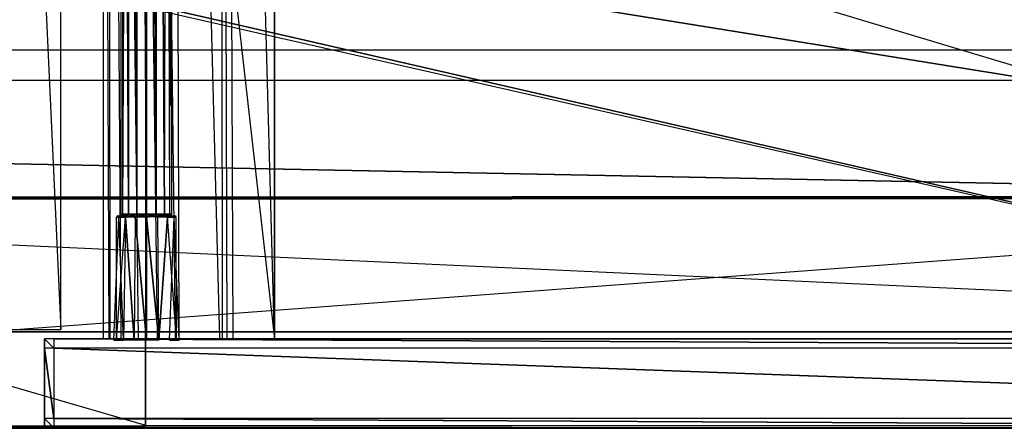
# Model space of a CAD drawing. Extents: x 0 to 1.4, y -0.5 to 0.
# Tile 23 of 32: x 0.98 to 1.19, y -0.5 to -0.41. Entities that reach past the tile are written whole.
import ezdxf

# ---------------------------------------------------------------- set-up
doc = ezdxf.new("R2010")
doc.units = 0
for name, color, linetype in [('L11_DRAWERBOX_LEGATO_REL_6_X_36', 7, 'CONTINUOUS'), ('L13_DRAWERBOX_LEGATO_REL_4_X_13', 7, 'CONTINUOUS'), ('L14_DRAWERBOX_LEGATO_REL_3_X_30', 7, 'CONTINUOUS'), ('L27_PLATTE_LEGATO_0_N_B21800___', 7, 'CONTINUOUS'), ('L30_KORPUS_LEGATO_MS_X_190__Y_4', 7, 'CONTINUOUS'), ('L31_KORPUS_LEGATO_BO_X_13620__Y', 7, 'CONTINUOUS'), ('L33_KORPUS_LEGATO_3_N_B21800___', 7, 'CONTINUOUS'), ('L36_KORPUS_LEGATO_0_N_B21800___', 7, 'CONTINUOUS'), ('L9_FRONT_LEGATO_S2S2_X_3400__Y_', 7, 'CONTINUOUS')]:
    doc.layers.add(name, color=color, linetype=linetype)

msp = doc.modelspace()

# ---------------------------------------------------------------- linework, layer by layer
at = {"layer": 'L11_DRAWERBOX_LEGATO_REL_6_X_36', "color": 8}
for points, invisible_edges in [([(1.034985, -0.480942, 0.032), (0.9985, -0.156942, 0.032), (0.9985, -0.480942, 0.032), (1.034985, -0.480942, 0.032)], 13), ([(0.9985, -0.156942, 0.032), (1.034985, -0.480942, 0.032), (1.034985, -0.156942, 0.032), (0.9985, -0.156942, 0.032)], 14), ([(0.9985, -0.156942, 0.032), (0.999786, -0.480942, 0.10758), (0.9985, -0.480942, 0.032), (0.9985, -0.156942, 0.032)], 13), ([(0.999786, -0.480942, 0.10758), (0.9985, -0.156942, 0.032), (0.999786, -0.156942, 0.10758), (0.999786, -0.480942, 0.10758)], 14), ([(0.999786, -0.156942, 0.10758), (1.000033, -0.480942, 0.110955), (0.999786, -0.480942, 0.10758), (0.999786, -0.156942, 0.10758)], 13), ([(1.000033, -0.480942, 0.110955), (0.999786, -0.156942, 0.10758), (1.000033, -0.156942, 0.110955), (1.000033, -0.480942, 0.110955)], 14), ([(1.000033, -0.156942, 0.110955), (1.00238, -0.480942, 0.114232), (1.000033, -0.480942, 0.110955), (1.000033, -0.156942, 0.110955)], 13), ([(1.00238, -0.480942, 0.114232), (1.000033, -0.156942, 0.110955), (1.00238, -0.156942, 0.114232), (1.00238, -0.480942, 0.114232)], 14), ([(1.00238, -0.156942, 0.114232), (1.006026, -0.480942, 0.115948), (1.00238, -0.480942, 0.114232), (1.00238, -0.156942, 0.114232)], 13), ([(1.006026, -0.480942, 0.115948), (1.00238, -0.156942, 0.114232), (1.006026, -0.156942, 0.115948), (1.006026, -0.480942, 0.115948)], 14), ([(1.006026, -0.156942, 0.115948), (1.010089, -0.480942, 0.115998), (1.006026, -0.480942, 0.115948), (1.006026, -0.156942, 0.115948)], 13), ([(1.010089, -0.480942, 0.115998), (1.006026, -0.156942, 0.115948), (1.010089, -0.156942, 0.115998), (1.010089, -0.480942, 0.115998)], 14), ([(1.010089, -0.156942, 0.115998), (1.013928, -0.480942, 0.114666), (1.010089, -0.480942, 0.115998), (1.010089, -0.156942, 0.115998)], 13), ([(1.013928, -0.480942, 0.114666), (1.010089, -0.156942, 0.115998), (1.013928, -0.156942, 0.114666), (1.013928, -0.480942, 0.114666)], 14), ([(1.013928, -0.156942, 0.114666), (1.01468, -0.480942, 0.113598), (1.013928, -0.480942, 0.114666), (1.013928, -0.156942, 0.114666)], 13), ([(1.01468, -0.480942, 0.113598), (1.013928, -0.156942, 0.114666), (1.01468, -0.156942, 0.113598), (1.01468, -0.480942, 0.113598)], 14), ([(1.01468, -0.156942, 0.113598), (1.023389, -0.480942, 0.060646), (1.01468, -0.480942, 0.113598), (1.01468, -0.156942, 0.113598)], 13), ([(1.023389, -0.480942, 0.060646), (1.01468, -0.156942, 0.113598), (1.023389, -0.156942, 0.060646), (1.023389, -0.480942, 0.060646)], 14), ([(1.023389, -0.156942, 0.060646), (1.02397, -0.480942, 0.058607), (1.023389, -0.480942, 0.060646), (1.023389, -0.156942, 0.060646)], 13), ([(1.02397, -0.480942, 0.058607), (1.023389, -0.156942, 0.060646), (1.02397, -0.156942, 0.058607), (1.02397, -0.480942, 0.058607)], 14), ([(1.02397, -0.156942, 0.058607), (1.024933, -0.480942, 0.056719), (1.02397, -0.480942, 0.058607), (1.02397, -0.156942, 0.058607)], 13), ([(1.024933, -0.480942, 0.056719), (1.02397, -0.156942, 0.058607), (1.024933, -0.156942, 0.056719), (1.024933, -0.480942, 0.056719)], 14), ([(1.024933, -0.156942, 0.056719), (1.026241, -0.480942, 0.055052), (1.024933, -0.480942, 0.056719), (1.024933, -0.156942, 0.056719)], 13), ([(1.026241, -0.480942, 0.055052), (1.024933, -0.156942, 0.056719), (1.026241, -0.156942, 0.055052), (1.026241, -0.480942, 0.055052)], 14), ([(1.026241, -0.156942, 0.055052), (1.034985, -0.480942, 0.048743), (1.026241, -0.480942, 0.055052), (1.026241, -0.156942, 0.055052)], 13), ([(1.034985, -0.480942, 0.048743), (1.026241, -0.156942, 0.055052), (1.034985, -0.156942, 0.048743), (1.034985, -0.480942, 0.048743)], 14), ([(1.034985, -0.156942, 0.048743), (1.034985, -0.480942, 0.032), (1.034985, -0.480942, 0.048743), (1.034985, -0.156942, 0.048743)], 13), ([(1.034985, -0.480942, 0.032), (1.034985, -0.156942, 0.048743), (1.034985, -0.156942, 0.032), (1.034985, -0.480942, 0.032)], 14), ([(0.999786, -0.480942, 0.10758), (1.034985, -0.480942, 0.032), (0.9985, -0.480942, 0.032), (0.999786, -0.480942, 0.10758)], 13), ([(1.034985, -0.480942, 0.032), (0.999786, -0.480942, 0.10758), (1.02397, -0.480942, 0.058607), (1.034985, -0.480942, 0.032)], 10), ([(1.02397, -0.480942, 0.058607), (0.999786, -0.480942, 0.10758), (1.023389, -0.480942, 0.060646), (1.02397, -0.480942, 0.058607)], 10), ([(1.023389, -0.480942, 0.060646), (0.999786, -0.480942, 0.10758), (1.01468, -0.480942, 0.113598), (1.023389, -0.480942, 0.060646)], 13), ([(1.01468, -0.480942, 0.113598), (0.999786, -0.480942, 0.10758), (1.000033, -0.480942, 0.110955), (1.01468, -0.480942, 0.113598)], 14), ([(1.01468, -0.480942, 0.113598), (1.000033, -0.480942, 0.110955), (1.00238, -0.480942, 0.114232), (1.01468, -0.480942, 0.113598)], 15), ([(1.01468, -0.480942, 0.113598), (1.00238, -0.480942, 0.114232), (1.013928, -0.480942, 0.114666), (1.01468, -0.480942, 0.113598)], 15), ([(1.013928, -0.480942, 0.114666), (1.00238, -0.480942, 0.114232), (1.006026, -0.480942, 0.115948), (1.013928, -0.480942, 0.114666)], 15), ([(1.013928, -0.480942, 0.114666), (1.006026, -0.480942, 0.115948), (1.010089, -0.480942, 0.115998), (1.013928, -0.480942, 0.114666)], 9), ([(1.034985, -0.480942, 0.032), (1.02397, -0.480942, 0.058607), (1.024933, -0.480942, 0.056719), (1.034985, -0.480942, 0.032)], 13), ([(1.034985, -0.480942, 0.032), (1.024933, -0.480942, 0.056719), (1.026241, -0.480942, 0.055052), (1.034985, -0.480942, 0.032)], 10), ([(1.034985, -0.480942, 0.032), (1.026241, -0.480942, 0.055052), (1.034985, -0.480942, 0.048743), (1.034985, -0.480942, 0.032)], 13)]:
    msp.add_3dface(points, dxfattribs=dict(at, invisible_edges=invisible_edges))
at = {"layer": 'L13_DRAWERBOX_LEGATO_REL_4_X_13', "color": 8}
for points, invisible_edges in [([(1.002331, -0.144467, 0.1666), (1.002743, -0.454429, 0.168674), (1.002331, -0.454429, 0.1666), (1.002331, -0.144467, 0.1666)], 13), ([(1.002743, -0.454429, 0.168674), (1.002331, -0.144467, 0.1666), (1.002743, -0.144467, 0.168674), (1.002743, -0.454429, 0.168674)], 14), ([(1.002743, -0.144467, 0.164526), (1.002331, -0.454429, 0.1666), (1.002743, -0.454429, 0.164526), (1.002743, -0.144467, 0.164526)], 13), ([(1.002331, -0.454429, 0.1666), (1.002743, -0.144467, 0.164526), (1.002331, -0.144467, 0.1666), (1.002331, -0.454429, 0.1666)], 14), ([(1.002743, -0.144467, 0.168674), (1.003918, -0.454429, 0.170432), (1.002743, -0.454429, 0.168674), (1.002743, -0.144467, 0.168674)], 13), ([(1.003918, -0.454429, 0.170432), (1.002743, -0.144467, 0.168674), (1.003918, -0.144467, 0.170432), (1.003918, -0.454429, 0.170432)], 14), ([(1.003918, -0.144467, 0.162768), (1.002743, -0.454429, 0.164526), (1.003918, -0.454429, 0.162768), (1.003918, -0.144467, 0.162768)], 13), ([(1.002743, -0.454429, 0.164526), (1.003918, -0.144467, 0.162768), (1.002743, -0.144467, 0.164526), (1.002743, -0.454429, 0.164526)], 14), ([(1.003918, -0.144467, 0.170432), (1.005676, -0.454429, 0.171607), (1.003918, -0.454429, 0.170432), (1.003918, -0.144467, 0.170432)], 13), ([(1.005676, -0.454429, 0.171607), (1.003918, -0.144467, 0.170432), (1.005676, -0.144467, 0.171607), (1.005676, -0.454429, 0.171607)], 14), ([(1.005676, -0.454429, 0.161593), (1.003918, -0.144467, 0.162768), (1.003918, -0.454429, 0.162768), (1.005676, -0.454429, 0.161593)], 13), ([(1.003918, -0.144467, 0.162768), (1.005676, -0.454429, 0.161593), (1.005676, -0.144467, 0.161593), (1.003918, -0.144467, 0.162768)], 14), ([(1.005676, -0.144467, 0.171607), (1.00775, -0.454429, 0.172019), (1.005676, -0.454429, 0.171607), (1.005676, -0.144467, 0.171607)], 13), ([(1.00775, -0.454429, 0.172019), (1.005676, -0.144467, 0.171607), (1.00775, -0.144467, 0.172019), (1.00775, -0.454429, 0.172019)], 14), ([(1.00775, -0.454429, 0.161181), (1.005676, -0.144467, 0.161593), (1.005676, -0.454429, 0.161593), (1.00775, -0.454429, 0.161181)], 13), ([(1.005676, -0.144467, 0.161593), (1.00775, -0.454429, 0.161181), (1.00775, -0.144467, 0.161181), (1.005676, -0.144467, 0.161593)], 14), ([(1.009824, -0.454429, 0.161593), (1.00775, -0.144467, 0.161181), (1.00775, -0.454429, 0.161181), (1.009824, -0.454429, 0.161593)], 13), ([(1.00775, -0.144467, 0.161181), (1.009824, -0.454429, 0.161593), (1.009824, -0.144467, 0.161593), (1.00775, -0.144467, 0.161181)], 14), ([(1.00775, -0.144467, 0.172019), (1.009824, -0.454429, 0.171607), (1.00775, -0.454429, 0.172019), (1.00775, -0.144467, 0.172019)], 13), ([(1.009824, -0.454429, 0.171607), (1.00775, -0.144467, 0.172019), (1.009824, -0.144467, 0.171607), (1.009824, -0.454429, 0.171607)], 14), ([(1.011582, -0.454429, 0.162768), (1.009824, -0.144467, 0.161593), (1.009824, -0.454429, 0.161593), (1.011582, -0.454429, 0.162768)], 13), ([(1.009824, -0.144467, 0.161593), (1.011582, -0.454429, 0.162768), (1.011582, -0.144467, 0.162768), (1.009824, -0.144467, 0.161593)], 14), ([(1.009824, -0.144467, 0.171607), (1.011582, -0.454429, 0.170432), (1.009824, -0.454429, 0.171607), (1.009824, -0.144467, 0.171607)], 13), ([(1.011582, -0.454429, 0.170432), (1.009824, -0.144467, 0.171607), (1.011582, -0.144467, 0.170432), (1.011582, -0.454429, 0.170432)], 14), ([(1.012757, -0.144467, 0.164526), (1.011582, -0.454429, 0.162768), (1.012757, -0.454429, 0.164526), (1.012757, -0.144467, 0.164526)], 13), ([(1.011582, -0.454429, 0.162768), (1.012757, -0.144467, 0.164526), (1.011582, -0.144467, 0.162768), (1.011582, -0.454429, 0.162768)], 14), ([(1.011582, -0.144467, 0.170432), (1.012757, -0.454429, 0.168674), (1.011582, -0.454429, 0.170432), (1.011582, -0.144467, 0.170432)], 13), ([(1.012757, -0.454429, 0.168674), (1.011582, -0.144467, 0.170432), (1.012757, -0.144467, 0.168674), (1.012757, -0.454429, 0.168674)], 14), ([(1.01317, -0.144467, 0.1666), (1.012757, -0.454429, 0.164526), (1.01317, -0.454429, 0.1666), (1.01317, -0.144467, 0.1666)], 13), ([(1.012757, -0.454429, 0.164526), (1.01317, -0.144467, 0.1666), (1.012757, -0.144467, 0.164526), (1.012757, -0.454429, 0.164526)], 14), ([(1.012757, -0.144467, 0.168674), (1.01317, -0.454429, 0.1666), (1.012757, -0.454429, 0.168674), (1.012757, -0.144467, 0.168674)], 13), ([(1.01317, -0.454429, 0.1666), (1.012757, -0.144467, 0.168674), (1.01317, -0.144467, 0.1666), (1.01317, -0.454429, 0.1666)], 14), ([(1.001887, -0.454742, 0.164171), (1.001397, -0.455047, 0.1666), (1.00188, -0.455047, 0.164169), (1.001887, -0.454742, 0.164171)], 13), ([(1.001397, -0.455047, 0.1666), (1.001887, -0.454742, 0.164171), (1.001404, -0.454742, 0.1666), (1.001397, -0.455047, 0.1666)], 14), ([(1.001404, -0.454742, 0.1666), (1.00188, -0.455047, 0.169031), (1.001397, -0.455047, 0.1666), (1.001404, -0.454742, 0.1666)], 13), ([(1.002743, -0.454742, 0.164526), (1.001404, -0.454742, 0.1666), (1.001887, -0.454742, 0.164171), (1.002743, -0.454742, 0.164526)], 13), ([(1.001404, -0.454742, 0.1666), (1.002743, -0.454742, 0.164526), (1.002331, -0.454742, 0.1666), (1.001404, -0.454742, 0.1666)], 14), ([(1.002743, -0.454742, 0.168674), (1.001404, -0.454742, 0.1666), (1.002331, -0.454742, 0.1666), (1.002743, -0.454742, 0.168674)], 13), ([(1.001404, -0.454742, 0.1666), (1.002743, -0.454742, 0.168674), (1.001887, -0.454742, 0.169029), (1.001404, -0.454742, 0.1666)], 14), ([(1.00188, -0.455047, 0.169031), (1.001404, -0.454742, 0.1666), (1.001887, -0.454742, 0.169029), (1.00188, -0.455047, 0.169031)], 14), ([(1.003262, -0.454742, 0.162112), (1.00188, -0.455047, 0.164169), (1.003258, -0.455047, 0.162107), (1.003262, -0.454742, 0.162112)], 13), ([(1.00188, -0.455047, 0.164169), (1.003262, -0.454742, 0.162112), (1.001887, -0.454742, 0.164171), (1.00188, -0.455047, 0.164169)], 14), ([(1.001887, -0.454742, 0.169029), (1.003258, -0.455047, 0.171093), (1.00188, -0.455047, 0.169031), (1.001887, -0.454742, 0.169029)], 13), ([(1.003918, -0.454742, 0.170432), (1.001887, -0.454742, 0.169029), (1.002743, -0.454742, 0.168674), (1.003918, -0.454742, 0.170432)], 13), ([(1.001887, -0.454742, 0.169029), (1.003918, -0.454742, 0.170432), (1.003262, -0.454742, 0.171088), (1.001887, -0.454742, 0.169029)], 14), ([(1.003918, -0.454742, 0.162768), (1.001887, -0.454742, 0.164171), (1.003262, -0.454742, 0.162112), (1.003918, -0.454742, 0.162768)], 13), ([(1.001887, -0.454742, 0.164171), (1.003918, -0.454742, 0.162768), (1.002743, -0.454742, 0.164526), (1.001887, -0.454742, 0.164171)], 14), ([(1.003258, -0.455047, 0.171093), (1.001887, -0.454742, 0.169029), (1.003262, -0.454742, 0.171088), (1.003258, -0.455047, 0.171093)], 14), ([(1.002743, -0.454429, 0.164526), (1.002331, -0.454742, 0.1666), (1.002743, -0.454742, 0.164526), (1.002743, -0.454429, 0.164526)], 13), ([(1.002331, -0.454742, 0.1666), (1.002743, -0.454429, 0.164526), (1.002331, -0.454429, 0.1666), (1.002331, -0.454742, 0.1666)], 14), ([(1.002331, -0.454429, 0.1666), (1.002743, -0.454742, 0.168674), (1.002331, -0.454742, 0.1666), (1.002331, -0.454429, 0.1666)], 13), ([(1.002743, -0.454742, 0.168674), (1.002331, -0.454429, 0.1666), (1.002743, -0.454429, 0.168674), (1.002743, -0.454742, 0.168674)], 14), ([(1.003918, -0.454429, 0.162768), (1.002743, -0.454742, 0.164526), (1.003918, -0.454742, 0.162768), (1.003918, -0.454429, 0.162768)], 13), ([(1.002743, -0.454742, 0.164526), (1.003918, -0.454429, 0.162768), (1.002743, -0.454429, 0.164526), (1.002743, -0.454742, 0.164526)], 14), ([(1.002743, -0.454429, 0.168674), (1.003918, -0.454742, 0.170432), (1.002743, -0.454742, 0.168674), (1.002743, -0.454429, 0.168674)], 13), ([(1.003918, -0.454742, 0.170432), (1.002743, -0.454429, 0.168674), (1.003918, -0.454429, 0.170432), (1.003918, -0.454742, 0.170432)], 14), ([(1.005319, -0.455047, 0.16073), (1.003262, -0.454742, 0.162112), (1.003258, -0.455047, 0.162107), (1.005319, -0.455047, 0.16073)], 13), ([(1.003262, -0.454742, 0.171088), (1.005319, -0.455047, 0.17247), (1.003258, -0.455047, 0.171093), (1.003262, -0.454742, 0.171088)], 13), ([(1.005676, -0.454742, 0.171607), (1.003262, -0.454742, 0.171088), (1.003918, -0.454742, 0.170432), (1.005676, -0.454742, 0.171607)], 13), ([(1.003262, -0.454742, 0.171088), (1.005676, -0.454742, 0.171607), (1.005321, -0.454742, 0.172464), (1.003262, -0.454742, 0.171088)], 14), ([(1.005676, -0.454742, 0.161593), (1.003262, -0.454742, 0.162112), (1.005321, -0.454742, 0.160736), (1.005676, -0.454742, 0.161593)], 13), ([(1.003262, -0.454742, 0.162112), (1.005676, -0.454742, 0.161593), (1.003918, -0.454742, 0.162768), (1.003262, -0.454742, 0.162112)], 14), ([(1.003262, -0.454742, 0.162112), (1.005319, -0.455047, 0.16073), (1.005321, -0.454742, 0.160736), (1.003262, -0.454742, 0.162112)], 14), ([(1.005319, -0.455047, 0.17247), (1.003262, -0.454742, 0.171088), (1.005321, -0.454742, 0.172464), (1.005319, -0.455047, 0.17247)], 14), ([(1.005676, -0.454742, 0.161593), (1.003918, -0.454429, 0.162768), (1.003918, -0.454742, 0.162768), (1.005676, -0.454742, 0.161593)], 13), ([(1.003918, -0.454429, 0.162768), (1.005676, -0.454742, 0.161593), (1.005676, -0.454429, 0.161593), (1.003918, -0.454429, 0.162768)], 14), ([(1.005676, -0.454429, 0.171607), (1.003918, -0.454742, 0.170432), (1.003918, -0.454429, 0.170432), (1.005676, -0.454429, 0.171607)], 13), ([(1.003918, -0.454742, 0.170432), (1.005676, -0.454429, 0.171607), (1.005676, -0.454742, 0.171607), (1.003918, -0.454742, 0.170432)], 14), ([(1.005321, -0.454742, 0.172464), (1.00775, -0.455047, 0.172953), (1.005319, -0.455047, 0.17247), (1.005321, -0.454742, 0.172464)], 13), ([(1.00775, -0.455047, 0.160247), (1.005321, -0.454742, 0.160736), (1.005319, -0.455047, 0.16073), (1.00775, -0.455047, 0.160247)], 13), ([(1.00775, -0.454742, 0.161181), (1.005321, -0.454742, 0.160736), (1.00775, -0.454742, 0.160253), (1.00775, -0.454742, 0.161181)], 13), ([(1.005321, -0.454742, 0.160736), (1.00775, -0.454742, 0.161181), (1.005676, -0.454742, 0.161593), (1.005321, -0.454742, 0.160736)], 14), ([(1.00775, -0.454742, 0.172019), (1.005321, -0.454742, 0.172464), (1.005676, -0.454742, 0.171607), (1.00775, -0.454742, 0.172019)], 13), ([(1.005321, -0.454742, 0.172464), (1.00775, -0.454742, 0.172019), (1.00775, -0.454742, 0.172947), (1.005321, -0.454742, 0.172464)], 14), ([(1.00775, -0.455047, 0.172953), (1.005321, -0.454742, 0.172464), (1.00775, -0.454742, 0.172947), (1.00775, -0.455047, 0.172953)], 14), ([(1.005321, -0.454742, 0.160736), (1.00775, -0.455047, 0.160247), (1.00775, -0.454742, 0.160253), (1.005321, -0.454742, 0.160736)], 14), ([(1.00775, -0.454742, 0.161181), (1.005676, -0.454429, 0.161593), (1.005676, -0.454742, 0.161593), (1.00775, -0.454742, 0.161181)], 13), ([(1.005676, -0.454429, 0.161593), (1.00775, -0.454742, 0.161181), (1.00775, -0.454429, 0.161181), (1.005676, -0.454429, 0.161593)], 14), ([(1.00775, -0.454429, 0.172019), (1.005676, -0.454742, 0.171607), (1.005676, -0.454429, 0.171607), (1.00775, -0.454429, 0.172019)], 13), ([(1.005676, -0.454742, 0.171607), (1.00775, -0.454429, 0.172019), (1.00775, -0.454742, 0.172019), (1.005676, -0.454742, 0.171607)], 14), ([(1.009824, -0.454429, 0.171607), (1.00775, -0.454742, 0.172019), (1.00775, -0.454429, 0.172019), (1.009824, -0.454429, 0.171607)], 13), ([(1.00775, -0.454742, 0.172019), (1.009824, -0.454429, 0.171607), (1.009824, -0.454742, 0.171607), (1.00775, -0.454742, 0.172019)], 14), ([(1.009824, -0.454742, 0.161593), (1.00775, -0.454429, 0.161181), (1.00775, -0.454742, 0.161181), (1.009824, -0.454742, 0.161593)], 13), ([(1.00775, -0.454429, 0.161181), (1.009824, -0.454742, 0.161593), (1.009824, -0.454429, 0.161593), (1.00775, -0.454429, 0.161181)], 14), ([(1.010179, -0.454742, 0.160736), (1.00775, -0.454742, 0.161181), (1.00775, -0.454742, 0.160253), (1.010179, -0.454742, 0.160736)], 13), ([(1.00775, -0.454742, 0.161181), (1.010179, -0.454742, 0.160736), (1.009824, -0.454742, 0.161593), (1.00775, -0.454742, 0.161181)], 14), ([(1.010179, -0.454742, 0.172464), (1.00775, -0.454742, 0.172019), (1.009824, -0.454742, 0.171607), (1.010179, -0.454742, 0.172464)], 13), ([(1.00775, -0.454742, 0.172019), (1.010179, -0.454742, 0.172464), (1.00775, -0.454742, 0.172947), (1.00775, -0.454742, 0.172019)], 14), ([(1.010179, -0.454742, 0.172464), (1.00775, -0.455047, 0.172953), (1.00775, -0.454742, 0.172947), (1.010179, -0.454742, 0.172464)], 13), ([(1.00775, -0.455047, 0.172953), (1.010179, -0.454742, 0.172464), (1.010182, -0.455047, 0.17247), (1.00775, -0.455047, 0.172953)], 14), ([(1.010182, -0.455047, 0.16073), (1.00775, -0.454742, 0.160253), (1.00775, -0.455047, 0.160247), (1.010182, -0.455047, 0.16073)], 13), ([(1.00775, -0.454742, 0.160253), (1.010182, -0.455047, 0.16073), (1.010179, -0.454742, 0.160736), (1.00775, -0.454742, 0.160253)], 14), ([(1.011582, -0.454429, 0.170432), (1.009824, -0.454742, 0.171607), (1.009824, -0.454429, 0.171607), (1.011582, -0.454429, 0.170432)], 13), ([(1.009824, -0.454742, 0.171607), (1.011582, -0.454429, 0.170432), (1.011582, -0.454742, 0.170432), (1.009824, -0.454742, 0.171607)], 14), ([(1.011582, -0.454742, 0.162768), (1.009824, -0.454429, 0.161593), (1.009824, -0.454742, 0.161593), (1.011582, -0.454742, 0.162768)], 13), ([(1.009824, -0.454429, 0.161593), (1.011582, -0.454742, 0.162768), (1.011582, -0.454429, 0.162768), (1.009824, -0.454429, 0.161593)], 14), ([(1.012238, -0.454742, 0.162112), (1.009824, -0.454742, 0.161593), (1.010179, -0.454742, 0.160736), (1.012238, -0.454742, 0.162112)], 13), ([(1.009824, -0.454742, 0.161593), (1.012238, -0.454742, 0.162112), (1.011582, -0.454742, 0.162768), (1.009824, -0.454742, 0.161593)], 14), ([(1.012238, -0.454742, 0.171088), (1.009824, -0.454742, 0.171607), (1.011582, -0.454742, 0.170432), (1.012238, -0.454742, 0.171088)], 13), ([(1.009824, -0.454742, 0.171607), (1.012238, -0.454742, 0.171088), (1.010179, -0.454742, 0.172464), (1.009824, -0.454742, 0.171607)], 14), ([(1.012238, -0.454742, 0.171088), (1.010182, -0.455047, 0.17247), (1.010179, -0.454742, 0.172464), (1.012238, -0.454742, 0.171088)], 13), ([(1.010182, -0.455047, 0.16073), (1.012238, -0.454742, 0.162112), (1.010179, -0.454742, 0.160736), (1.010182, -0.455047, 0.16073)], 13), ([(1.010182, -0.455047, 0.17247), (1.012238, -0.454742, 0.171088), (1.012243, -0.455047, 0.171093), (1.010182, -0.455047, 0.17247)], 14), ([(1.012238, -0.454742, 0.162112), (1.010182, -0.455047, 0.16073), (1.012243, -0.455047, 0.162107), (1.012238, -0.454742, 0.162112)], 14), ([(1.011582, -0.454429, 0.170432), (1.012757, -0.454742, 0.168674), (1.011582, -0.454742, 0.170432), (1.011582, -0.454429, 0.170432)], 13), ([(1.012757, -0.454742, 0.168674), (1.011582, -0.454429, 0.170432), (1.012757, -0.454429, 0.168674), (1.012757, -0.454742, 0.168674)], 14), ([(1.012757, -0.454429, 0.164526), (1.011582, -0.454742, 0.162768), (1.012757, -0.454742, 0.164526), (1.012757, -0.454429, 0.164526)], 13), ([(1.011582, -0.454742, 0.162768), (1.012757, -0.454429, 0.164526), (1.011582, -0.454429, 0.162768), (1.011582, -0.454742, 0.162768)], 14), ([(1.013614, -0.454742, 0.164171), (1.011582, -0.454742, 0.162768), (1.012238, -0.454742, 0.162112), (1.013614, -0.454742, 0.164171)], 13), ([(1.011582, -0.454742, 0.162768), (1.013614, -0.454742, 0.164171), (1.012757, -0.454742, 0.164526), (1.011582, -0.454742, 0.162768)], 14), ([(1.013614, -0.454742, 0.169029), (1.011582, -0.454742, 0.170432), (1.012757, -0.454742, 0.168674), (1.013614, -0.454742, 0.169029)], 13), ([(1.011582, -0.454742, 0.170432), (1.013614, -0.454742, 0.169029), (1.012238, -0.454742, 0.171088), (1.011582, -0.454742, 0.170432)], 14), ([(1.012243, -0.455047, 0.162107), (1.013614, -0.454742, 0.164171), (1.012238, -0.454742, 0.162112), (1.012243, -0.455047, 0.162107)], 14), ([(1.012238, -0.454742, 0.171088), (1.01362, -0.455047, 0.169031), (1.012243, -0.455047, 0.171093), (1.012238, -0.454742, 0.171088)], 13), ([(1.01362, -0.455047, 0.169031), (1.012238, -0.454742, 0.171088), (1.013614, -0.454742, 0.169029), (1.01362, -0.455047, 0.169031)], 14), ([(1.013614, -0.454742, 0.164171), (1.012243, -0.455047, 0.162107), (1.01362, -0.455047, 0.164169), (1.013614, -0.454742, 0.164171)], 13), ([(1.012757, -0.454429, 0.168674), (1.01317, -0.454742, 0.1666), (1.012757, -0.454742, 0.168674), (1.012757, -0.454429, 0.168674)], 13), ([(1.01317, -0.454742, 0.1666), (1.012757, -0.454429, 0.168674), (1.01317, -0.454429, 0.1666), (1.01317, -0.454742, 0.1666)], 14), ([(1.01317, -0.454429, 0.1666), (1.012757, -0.454742, 0.164526), (1.01317, -0.454742, 0.1666), (1.01317, -0.454429, 0.1666)], 13), ([(1.012757, -0.454742, 0.164526), (1.01317, -0.454429, 0.1666), (1.012757, -0.454429, 0.164526), (1.012757, -0.454742, 0.164526)], 14), ([(1.014097, -0.454742, 0.1666), (1.012757, -0.454742, 0.164526), (1.013614, -0.454742, 0.164171), (1.014097, -0.454742, 0.1666)], 13), ([(1.012757, -0.454742, 0.164526), (1.014097, -0.454742, 0.1666), (1.01317, -0.454742, 0.1666), (1.012757, -0.454742, 0.164526)], 14), ([(1.01317, -0.454742, 0.1666), (1.013614, -0.454742, 0.169029), (1.012757, -0.454742, 0.168674), (1.01317, -0.454742, 0.1666)], 14), ([(1.013614, -0.454742, 0.169029), (1.01317, -0.454742, 0.1666), (1.014097, -0.454742, 0.1666), (1.013614, -0.454742, 0.169029)], 13), ([(1.01362, -0.455047, 0.164169), (1.014097, -0.454742, 0.1666), (1.013614, -0.454742, 0.164171), (1.01362, -0.455047, 0.164169)], 14), ([(1.013614, -0.454742, 0.169029), (1.014104, -0.455047, 0.1666), (1.01362, -0.455047, 0.169031), (1.013614, -0.454742, 0.169029)], 13), ([(1.014104, -0.455047, 0.1666), (1.013614, -0.454742, 0.169029), (1.014097, -0.454742, 0.1666), (1.014104, -0.455047, 0.1666)], 14), ([(1.014097, -0.454742, 0.1666), (1.01362, -0.455047, 0.164169), (1.014104, -0.455047, 0.1666), (1.014097, -0.454742, 0.1666)], 13), ([(1.001397, -0.455047, 0.1666), (1.001341, -0.481242, 0.169255), (1.000813, -0.481242, 0.1666), (1.001397, -0.455047, 0.1666)], 13), ([(1.00188, -0.455047, 0.164169), (1.000813, -0.481242, 0.1666), (1.001341, -0.481242, 0.163945), (1.00188, -0.455047, 0.164169)], 13), ([(1.000813, -0.481242, 0.1666), (1.00188, -0.455047, 0.164169), (1.001397, -0.455047, 0.1666), (1.000813, -0.481242, 0.1666)], 14), ([(1.001341, -0.481242, 0.169255), (1.001397, -0.455047, 0.1666), (1.00188, -0.455047, 0.169031), (1.001341, -0.481242, 0.169255)], 14), ([(1.00188, -0.455047, 0.169031), (1.002845, -0.481242, 0.171505), (1.001341, -0.481242, 0.169255), (1.00188, -0.455047, 0.169031)], 13), ([(1.003258, -0.455047, 0.162107), (1.001341, -0.481242, 0.163945), (1.002845, -0.481242, 0.161695), (1.003258, -0.455047, 0.162107)], 13), ([(1.001341, -0.481242, 0.163945), (1.003258, -0.455047, 0.162107), (1.00188, -0.455047, 0.164169), (1.001341, -0.481242, 0.163945)], 14), ([(1.002845, -0.481242, 0.171505), (1.00188, -0.455047, 0.169031), (1.003258, -0.455047, 0.171093), (1.002845, -0.481242, 0.171505)], 14), ([(1.003258, -0.455047, 0.171093), (1.005095, -0.481242, 0.173009), (1.002845, -0.481242, 0.171505), (1.003258, -0.455047, 0.171093)], 13), ([(1.005095, -0.481242, 0.160191), (1.003258, -0.455047, 0.162107), (1.002845, -0.481242, 0.161695), (1.005095, -0.481242, 0.160191)], 13), ([(1.005095, -0.481242, 0.173009), (1.003258, -0.455047, 0.171093), (1.005319, -0.455047, 0.17247), (1.005095, -0.481242, 0.173009)], 14), ([(1.003258, -0.455047, 0.162107), (1.005095, -0.481242, 0.160191), (1.005319, -0.455047, 0.16073), (1.003258, -0.455047, 0.162107)], 14), ([(1.00775, -0.481242, 0.159663), (1.005319, -0.455047, 0.16073), (1.005095, -0.481242, 0.160191), (1.00775, -0.481242, 0.159663)], 13), ([(1.005319, -0.455047, 0.17247), (1.00775, -0.481242, 0.173537), (1.005095, -0.481242, 0.173009), (1.005319, -0.455047, 0.17247)], 13), ([(1.005319, -0.455047, 0.16073), (1.00775, -0.481242, 0.159663), (1.00775, -0.455047, 0.160247), (1.005319, -0.455047, 0.16073)], 14), ([(1.00775, -0.481242, 0.173537), (1.005319, -0.455047, 0.17247), (1.00775, -0.455047, 0.172953), (1.00775, -0.481242, 0.173537)], 14), ([(1.010405, -0.481242, 0.160191), (1.00775, -0.455047, 0.160247), (1.00775, -0.481242, 0.159663), (1.010405, -0.481242, 0.160191)], 13), ([(1.00775, -0.455047, 0.160247), (1.010405, -0.481242, 0.160191), (1.010182, -0.455047, 0.16073), (1.00775, -0.455047, 0.160247)], 14), ([(1.00775, -0.455047, 0.172953), (1.010405, -0.481242, 0.173009), (1.00775, -0.481242, 0.173537), (1.00775, -0.455047, 0.172953)], 13), ([(1.010405, -0.481242, 0.173009), (1.00775, -0.455047, 0.172953), (1.010182, -0.455047, 0.17247), (1.010405, -0.481242, 0.173009)], 14), ([(1.010405, -0.481242, 0.160191), (1.012243, -0.455047, 0.162107), (1.010182, -0.455047, 0.16073), (1.010405, -0.481242, 0.160191)], 13), ([(1.012243, -0.455047, 0.171093), (1.010405, -0.481242, 0.173009), (1.010182, -0.455047, 0.17247), (1.012243, -0.455047, 0.171093)], 13), ([(1.012243, -0.455047, 0.162107), (1.010405, -0.481242, 0.160191), (1.012656, -0.481242, 0.161695), (1.012243, -0.455047, 0.162107)], 14), ([(1.010405, -0.481242, 0.173009), (1.012243, -0.455047, 0.171093), (1.012656, -0.481242, 0.171505), (1.010405, -0.481242, 0.173009)], 14), ([(1.012243, -0.455047, 0.171093), (1.014159, -0.481242, 0.169255), (1.012656, -0.481242, 0.171505), (1.012243, -0.455047, 0.171093)], 13), ([(1.014159, -0.481242, 0.169255), (1.012243, -0.455047, 0.171093), (1.01362, -0.455047, 0.169031), (1.014159, -0.481242, 0.169255)], 14), ([(1.012656, -0.481242, 0.161695), (1.01362, -0.455047, 0.164169), (1.012243, -0.455047, 0.162107), (1.012656, -0.481242, 0.161695)], 14), ([(1.01362, -0.455047, 0.164169), (1.012656, -0.481242, 0.161695), (1.014159, -0.481242, 0.163945), (1.01362, -0.455047, 0.164169)], 13), ([(1.01362, -0.455047, 0.169031), (1.014688, -0.481242, 0.1666), (1.014159, -0.481242, 0.169255), (1.01362, -0.455047, 0.169031)], 13), ([(1.014688, -0.481242, 0.1666), (1.01362, -0.455047, 0.169031), (1.014104, -0.455047, 0.1666), (1.014688, -0.481242, 0.1666)], 14), ([(1.014159, -0.481242, 0.163945), (1.014104, -0.455047, 0.1666), (1.01362, -0.455047, 0.164169), (1.014159, -0.481242, 0.163945)], 14), ([(1.014104, -0.455047, 0.1666), (1.014159, -0.481242, 0.163945), (1.014688, -0.481242, 0.1666), (1.014104, -0.455047, 0.1666)], 13)]:
    msp.add_3dface(points, dxfattribs=dict(at, invisible_edges=invisible_edges))
at = {"layer": 'L14_DRAWERBOX_LEGATO_REL_3_X_30', "color": 8}
for points, invisible_edges in [([(1.339515, -0.480942, 0.048), (1.034985, -0.156942, 0.048), (1.034985, -0.480942, 0.048), (1.339515, -0.480942, 0.048)], 13), ([(1.034985, -0.156942, 0.048), (1.339515, -0.480942, 0.048), (1.339515, -0.156942, 0.048), (1.034985, -0.156942, 0.048)], 14), ([(1.034985, -0.156942, 0.032), (1.339515, -0.480942, 0.032), (1.034985, -0.480942, 0.032), (1.034985, -0.156942, 0.032)], 13), ([(1.339515, -0.480942, 0.032), (1.034985, -0.156942, 0.032), (1.339515, -0.156942, 0.032), (1.339515, -0.480942, 0.032)], 14), ([(1.034985, -0.156942, 0.048), (1.034985, -0.480942, 0.032), (1.034985, -0.480942, 0.048), (1.034985, -0.156942, 0.048)], 13), ([(1.034985, -0.480942, 0.032), (1.034985, -0.156942, 0.048), (1.034985, -0.156942, 0.032), (1.034985, -0.480942, 0.032)], 14), ([(1.339515, -0.480942, 0.048), (1.034985, -0.480942, 0.032), (1.339515, -0.480942, 0.032), (1.339515, -0.480942, 0.048)], 13), ([(1.034985, -0.480942, 0.032), (1.339515, -0.480942, 0.048), (1.034985, -0.480942, 0.048), (1.034985, -0.480942, 0.032)], 14)]:
    msp.add_3dface(points, dxfattribs=dict(at, invisible_edges=invisible_edges))
at = {"layer": 'L27_PLATTE_LEGATO_0_N_B21800___', "color": 8}
for points, invisible_edges in [([(1.007708, -0.409596, 0.38), (1.399336, -0.499322, 0.38), (1.007708, -0.000599, 0.38), (1.007708, -0.409596, 0.38)], 10), ([(1.007708, -0.000599, 0.38), (1.399336, -0.499322, 0.38), (1.007902, -0.000599, 0.38), (1.007708, -0.000599, 0.38)], 13), ([(1.007902, -0.000599, 0.38), (1.399336, -0.499322, 0.38), (1.398906, -0.000641, 0.38), (1.007902, -0.000599, 0.38)], 14), ([(1.349194, -0.45043, 0.340205), (1.008034, -0.395145, 0.340205), (1.008295, -0.000515, 0.340205), (1.349194, -0.45043, 0.340205)], 13), ([(1.349194, -0.45043, 0.340205), (1.008295, -0.000515, 0.340205), (1.349808, -0.000526, 0.340205), (1.349194, -0.45043, 0.340205)], 10), ([(1.007325, -0.395145, 0.340205), (0.700121, -0.45042, 0.340205), (0.700121, -0.395145, 0.340205), (1.007325, -0.395145, 0.340205)], 10), ([(0.700121, -0.45042, 0.340205), (1.007325, -0.395145, 0.340205), (1.349194, -0.45043, 0.340205), (0.700121, -0.45042, 0.340205)], 13), ([(1.349194, -0.45043, 0.340205), (1.007325, -0.395145, 0.340205), (1.008034, -0.395145, 0.340205), (1.349194, -0.45043, 0.340205)], 10), ([(1.007519, -0.499312, 0.38), (0.700121, -0.410479, 0.38), (0.700121, -0.499312, 0.38), (1.007519, -0.499312, 0.38)], 13), ([(0.700121, -0.410479, 0.38), (1.007519, -0.499312, 0.38), (1.007325, -0.410479, 0.38), (0.700121, -0.410479, 0.38)], 10), ([(1.007325, -0.410479, 0.38), (1.007519, -0.499312, 0.38), (1.007708, -0.410479, 0.38), (1.007325, -0.410479, 0.38)], 13), ([(1.007708, -0.410479, 0.38), (1.007519, -0.499312, 0.38), (1.399336, -0.499322, 0.38), (1.007708, -0.410479, 0.38)], 10), ([(1.007708, -0.410479, 0.38), (1.399336, -0.499322, 0.38), (1.007708, -0.409596, 0.38), (1.007708, -0.410479, 0.38)], 13), ([(1.349194, -0.45043, 0.340205), (0.700121, -0.450935, 0.340205), (0.700121, -0.45042, 0.340205), (1.349194, -0.45043, 0.340205)], 13), ([(0.700121, -0.450935, 0.340205), (1.349194, -0.45043, 0.340205), (1.349194, -0.450946, 0.340205), (0.700121, -0.450935, 0.340205)], 14), ([(1.349194, -0.450946, 0.340205), (0.700121, -0.451451, 0.340552), (0.700121, -0.450935, 0.340205), (1.349194, -0.450946, 0.340205)], 13), ([(0.700121, -0.451451, 0.340552), (1.349194, -0.450946, 0.340205), (1.349715, -0.451461, 0.340552), (0.700121, -0.451451, 0.340552)], 14), ([(1.349715, -0.451461, 0.340552), (0.700121, -0.499768, 0.373077), (0.700121, -0.451451, 0.340552), (1.349715, -0.451461, 0.340552)], 13), ([(0.700121, -0.499768, 0.373077), (1.349715, -0.451461, 0.340552), (1.398595, -0.499778, 0.373077), (0.700121, -0.499768, 0.373077)], 14), ([(1.007519, -0.4995, 0.38), (0.700121, -0.499312, 0.38), (0.700121, -0.4995, 0.38), (1.007519, -0.4995, 0.38)], 13), ([(0.700121, -0.499312, 0.38), (1.007519, -0.4995, 0.38), (1.007519, -0.499312, 0.38), (0.700121, -0.499312, 0.38)], 14), ([(1.39883, -0.500011, 0.3795), (0.700121, -0.4995, 0.38), (0.700121, -0.5, 0.3795), (1.39883, -0.500011, 0.3795)], 13), ([(0.700121, -0.4995, 0.38), (1.39883, -0.500011, 0.3795), (1.007519, -0.4995, 0.38), (0.700121, -0.4995, 0.38)], 14), ([(1.398595, -0.499778, 0.373077), (0.700121, -0.5, 0.373233), (0.700121, -0.499768, 0.373077), (1.398595, -0.499778, 0.373077)], 13), ([(0.700121, -0.5, 0.373233), (1.398595, -0.499778, 0.373077), (1.39883, -0.500011, 0.373233), (0.700121, -0.5, 0.373233)], 14), ([(1.39883, -0.500011, 0.373593), (0.700121, -0.5, 0.373233), (1.39883, -0.500011, 0.373233), (1.39883, -0.500011, 0.373593)], 13), ([(0.700121, -0.5, 0.373233), (1.39883, -0.500011, 0.373593), (0.700121, -0.5, 0.373593), (0.700121, -0.5, 0.373233)], 14), ([(1.39883, -0.500011, 0.379321), (0.700121, -0.5, 0.373593), (1.39883, -0.500011, 0.373593), (1.39883, -0.500011, 0.379321)], 13), ([(0.700121, -0.5, 0.373593), (1.39883, -0.500011, 0.379321), (0.700121, -0.5, 0.379321), (0.700121, -0.5, 0.373593)], 14), ([(1.39883, -0.500011, 0.3795), (0.700121, -0.5, 0.379321), (1.39883, -0.500011, 0.379321), (1.39883, -0.500011, 0.3795)], 13), ([(0.700121, -0.5, 0.379321), (1.39883, -0.500011, 0.3795), (0.700121, -0.5, 0.3795), (0.700121, -0.5, 0.379321)], 14), ([(1.399414, -0.499511, 0.38), (1.007519, -0.499312, 0.38), (1.007519, -0.4995, 0.38), (1.399414, -0.499511, 0.38)], 13), ([(1.007519, -0.499312, 0.38), (1.399414, -0.499511, 0.38), (1.399336, -0.499322, 0.38), (1.007519, -0.499312, 0.38)], 14), ([(1.39883, -0.500011, 0.3795), (1.399414, -0.499511, 0.38), (1.007519, -0.4995, 0.38), (1.39883, -0.500011, 0.3795)], 13)]:
    msp.add_3dface(points, dxfattribs=dict(at, invisible_edges=invisible_edges))
at = {"layer": 'L30_KORPUS_LEGATO_MS_X_190__Y_4', "color": 8}
for points, invisible_edges in [([(0.9895, -0.069937, 0.02), (0.9705, -0.478937, 0.02), (0.9705, -0.069937, 0.02), (0.9895, -0.069937, 0.02)], 13), ([(0.9705, -0.478937, 0.02), (0.9895, -0.069937, 0.02), (0.9895, -0.478937, 0.02), (0.9705, -0.478937, 0.02)], 14), ([(0.9895, -0.478937, 0.313), (0.9705, -0.069937, 0.313), (0.9705, -0.478937, 0.313), (0.9895, -0.478937, 0.313)], 13), ([(0.9705, -0.069937, 0.313), (0.9895, -0.478937, 0.313), (0.9895, -0.069937, 0.313), (0.9705, -0.069937, 0.313)], 14), ([(0.9895, -0.069937, 0.02), (0.9895, -0.478937, 0.313), (0.9895, -0.478937, 0.02), (0.9895, -0.069937, 0.02)], 13), ([(0.9895, -0.478937, 0.313), (0.9895, -0.069937, 0.02), (0.9895, -0.069937, 0.313), (0.9895, -0.478937, 0.313)], 14), ([(0.9895, -0.478937, 0.313), (0.9705, -0.478937, 0.02), (0.9895, -0.478937, 0.02), (0.9895, -0.478937, 0.313)], 13), ([(0.9705, -0.478937, 0.02), (0.9895, -0.478937, 0.313), (0.9705, -0.478937, 0.313), (0.9705, -0.478937, 0.02)], 14)]:
    msp.add_3dface(points, dxfattribs=dict(at, invisible_edges=invisible_edges))
at = {"layer": 'L31_KORPUS_LEGATO_BO_X_13620__Y', "color": 8}
for points, invisible_edges in [([(1.381, -0.479447, 0.02), (0.019, -0.069947, 0.02), (0.019, -0.479447, 0.02), (1.381, -0.479447, 0.02)], 13), ([(0.019, -0.069947, 0.02), (1.381, -0.479447, 0.02), (1.381, -0.069947, 0.02), (0.019, -0.069947, 0.02)], 14), ([(1.381, -0.069947, 0.001), (0.019, -0.479447, 0.001), (0.019, -0.069947, 0.001), (1.381, -0.069947, 0.001)], 13), ([(0.019, -0.479447, 0.001), (1.381, -0.069947, 0.001), (1.381, -0.479447, 0.001), (0.019, -0.479447, 0.001)], 14), ([(1.381, -0.479447, 0.001), (0.019, -0.479447, 0.02), (0.019, -0.479447, 0.001), (1.381, -0.479447, 0.001)], 13), ([(0.019, -0.479447, 0.02), (1.381, -0.479447, 0.001), (1.381, -0.479447, 0.02), (0.019, -0.479447, 0.02)], 14)]:
    msp.add_3dface(points, dxfattribs=dict(at, invisible_edges=invisible_edges))
at = {"layer": 'L33_KORPUS_LEGATO_3_N_B21800___', "color": 8}
for points, invisible_edges in [([(0.019, -0.479447, 0.313), (0.079, -0.419447, 0.313), (1.381, -0.479447, 0.313), (0.019, -0.479447, 0.313)], 10), ([(1.381, -0.479447, 0.332), (0.079, -0.419447, 0.332), (0.019, -0.479447, 0.332), (1.381, -0.479447, 0.332)], 13), ([(1.381, -0.479447, 0.313), (0.079, -0.419447, 0.313), (1.321, -0.419447, 0.313), (1.381, -0.479447, 0.313)], 15), ([(0.079, -0.419447, 0.332), (1.321, -0.419447, 0.313), (0.079, -0.419447, 0.313), (0.079, -0.419447, 0.332)], 13), ([(1.321, -0.419447, 0.313), (0.079, -0.419447, 0.332), (1.321, -0.419447, 0.332), (1.321, -0.419447, 0.313)], 14), ([(0.079, -0.419447, 0.332), (1.381, -0.479447, 0.332), (1.321, -0.419447, 0.332), (0.079, -0.419447, 0.332)], 14), ([(1.381, -0.479447, 0.332), (0.019, -0.479447, 0.313), (1.381, -0.479447, 0.313), (1.381, -0.479447, 0.332)], 13), ([(0.019, -0.479447, 0.313), (1.381, -0.479447, 0.332), (0.019, -0.479447, 0.332), (0.019, -0.479447, 0.313)], 14)]:
    msp.add_3dface(points, dxfattribs=dict(at, invisible_edges=invisible_edges))
at = {"layer": 'L36_KORPUS_LEGATO_0_N_B21800___', "color": 8}
for points, invisible_edges in [([(0.075, -0.425947, 0.332), (1.35, -0.450947, 0.332), (0.05, -0.450947, 0.332), (0.075, -0.425947, 0.332)], 13), ([(1.35, -0.450947, 0.342), (0.075, -0.425947, 0.342), (0.05, -0.450947, 0.342), (1.35, -0.450947, 0.342)], 13), ([(1.35, -0.450947, 0.332), (0.075, -0.425947, 0.332), (1.325, -0.425947, 0.332), (1.35, -0.450947, 0.332)], 14), ([(0.075, -0.425947, 0.342), (1.35, -0.450947, 0.342), (1.325, -0.425947, 0.342), (0.075, -0.425947, 0.342)], 14), ([(0.075, -0.425947, 0.342), (1.325, -0.425947, 0.332), (0.075, -0.425947, 0.332), (0.075, -0.425947, 0.342)], 13), ([(1.325, -0.425947, 0.332), (0.075, -0.425947, 0.342), (1.325, -0.425947, 0.342), (1.325, -0.425947, 0.332)], 14), ([(1.35, -0.450947, 0.342), (0.05, -0.450947, 0.332), (1.35, -0.450947, 0.332), (1.35, -0.450947, 0.342)], 13), ([(0.05, -0.450947, 0.332), (1.35, -0.450947, 0.342), (0.05, -0.450947, 0.342), (0.05, -0.450947, 0.332)], 14)]:
    msp.add_3dface(points, dxfattribs=dict(at, invisible_edges=invisible_edges))
at = {"layer": 'L9_FRONT_LEGATO_S2S2_X_3400__Y_', "color": 8}
for points, invisible_edges in [([(0.988, -0.482937, 0.34), (0.986, -0.480937, 0.34), (0.986, -0.482937, 0.34), (0.988, -0.482937, 0.34)], 13), ([(0.986, -0.480937, 0.34), (0.988, -0.482937, 0.34), (0.988, -0.480937, 0.34), (0.986, -0.480937, 0.34)], 14), ([(0.986, -0.480937), (0.988, -0.482937), (0.986, -0.482937), (0.986, -0.480937)], 13), ([(0.988, -0.482937), (0.986, -0.480937), (0.988, -0.480937), (0.988, -0.482937)], 14), ([(0.986, -0.482937, 0.338), (0.986, -0.480937, 0.002), (0.986, -0.482937, 0.002), (0.986, -0.482937, 0.338)], 13), ([(0.986, -0.480937, 0.002), (0.986, -0.482937, 0.338), (0.986, -0.480937, 0.338), (0.986, -0.480937, 0.002)], 14), ([(0.986, -0.480937, 0.338), (0.988, -0.480937, 0.002), (0.986, -0.480937, 0.002), (0.986, -0.480937, 0.338)], 13), ([(0.988, -0.480937, 0.002), (0.986, -0.480937, 0.338), (0.988, -0.480937, 0.338), (0.988, -0.480937, 0.002)], 14), ([(0.986, -0.480937, 0.34), (0.988, -0.480937, 0.338), (0.986, -0.480937, 0.338), (0.986, -0.480937, 0.34)], 13), ([(0.988, -0.480937, 0.338), (0.986, -0.480937, 0.34), (0.988, -0.480937, 0.34), (0.988, -0.480937, 0.338)], 14), ([(0.986, -0.480937, 0.002), (0.988, -0.480937), (0.986, -0.480937), (0.986, -0.480937, 0.002)], 13), ([(0.988, -0.480937), (0.986, -0.480937, 0.002), (0.988, -0.480937, 0.002), (0.988, -0.480937)], 14), ([(0.986, -0.480937, 0.002), (0.986, -0.482937), (0.986, -0.482937, 0.002), (0.986, -0.480937, 0.002)], 13), ([(0.986, -0.482937), (0.986, -0.480937, 0.002), (0.986, -0.480937), (0.986, -0.482937)], 14), ([(0.986, -0.480937, 0.34), (0.986, -0.482937, 0.338), (0.986, -0.482937, 0.34), (0.986, -0.480937, 0.34)], 13), ([(0.986, -0.482937, 0.338), (0.986, -0.480937, 0.34), (0.986, -0.480937, 0.338), (0.986, -0.482937, 0.338)], 14), ([(1.396, -0.482947, 0.34), (0.988, -0.480937, 0.34), (0.988, -0.482937, 0.34), (1.396, -0.482947, 0.34)], 13), ([(0.988, -0.480937, 0.34), (1.396, -0.482947, 0.34), (1.396, -0.480947, 0.34), (0.988, -0.480937, 0.34)], 14), ([(0.988, -0.480937), (1.396, -0.482947), (0.988, -0.482937), (0.988, -0.480937)], 13), ([(1.396, -0.482947), (0.988, -0.480937), (1.396, -0.480947), (1.396, -0.482947)], 14), ([(0.988, -0.480937, 0.338), (1.396, -0.480947, 0.002), (0.988, -0.480937, 0.002), (0.988, -0.480937, 0.338)], 13), ([(1.396, -0.480947, 0.002), (0.988, -0.480937, 0.338), (1.396, -0.480947, 0.338), (1.396, -0.480947, 0.002)], 14), ([(0.988, -0.480937, 0.34), (1.396, -0.480947, 0.338), (0.988, -0.480937, 0.338), (0.988, -0.480937, 0.34)], 13), ([(1.396, -0.480947, 0.338), (0.988, -0.480937, 0.34), (1.396, -0.480947, 0.34), (1.396, -0.480947, 0.338)], 14), ([(0.988, -0.480937, 0.002), (1.396, -0.480947), (0.988, -0.480937), (0.988, -0.480937, 0.002)], 13), ([(1.396, -0.480947), (0.988, -0.480937, 0.002), (1.396, -0.480947, 0.002), (1.396, -0.480947)], 14), ([(0.985999, -0.497937, 0.338), (0.986, -0.482937, 0.002), (0.985999, -0.497937, 0.002), (0.985999, -0.497937, 0.338)], 13), ([(0.986, -0.482937, 0.002), (0.985999, -0.497937, 0.338), (0.986, -0.482937, 0.338), (0.986, -0.482937, 0.002)], 14), ([(0.986, -0.482937), (0.987999, -0.497937), (0.985999, -0.497937), (0.986, -0.482937)], 13), ([(0.985999, -0.497937, 0.002), (0.986, -0.482937), (0.985999, -0.497937), (0.985999, -0.497937, 0.002)], 13), ([(0.986, -0.482937), (0.985999, -0.497937, 0.002), (0.986, -0.482937, 0.002), (0.986, -0.482937)], 14), ([(0.987999, -0.497937, 0.34), (0.986, -0.482937, 0.34), (0.985999, -0.497937, 0.34), (0.987999, -0.497937, 0.34)], 13), ([(0.986, -0.482937, 0.34), (0.985999, -0.497937, 0.338), (0.985999, -0.497937, 0.34), (0.986, -0.482937, 0.34)], 13), ([(0.985999, -0.497937, 0.338), (0.986, -0.482937, 0.34), (0.986, -0.482937, 0.338), (0.985999, -0.497937, 0.338)], 14), ([(0.987999, -0.497937), (0.986, -0.482937), (0.988, -0.482937), (0.987999, -0.497937)], 14), ([(0.986, -0.482937, 0.34), (0.987999, -0.497937, 0.34), (0.988, -0.482937, 0.34), (0.986, -0.482937, 0.34)], 14), ([(0.988, -0.482937), (1.395999, -0.497947), (0.987999, -0.497937), (0.988, -0.482937)], 13), ([(1.395999, -0.497947, 0.34), (0.988, -0.482937, 0.34), (0.987999, -0.497937, 0.34), (1.395999, -0.497947, 0.34)], 13), ([(1.395999, -0.497947), (0.988, -0.482937), (1.396, -0.482947), (1.395999, -0.497947)], 14), ([(0.988, -0.482937, 0.34), (1.395999, -0.497947, 0.34), (1.396, -0.482947, 0.34), (0.988, -0.482937, 0.34)], 14), ([(0.985999, -0.497937, 0.34), (0.985999, -0.499937, 0.338), (0.985999, -0.499937, 0.34), (0.985999, -0.497937, 0.34)], 13), ([(0.985999, -0.499937, 0.338), (0.985999, -0.497937, 0.34), (0.985999, -0.497937, 0.338), (0.985999, -0.499937, 0.338)], 14), ([(0.985999, -0.499937, 0.338), (0.985999, -0.497937, 0.002), (0.985999, -0.499937, 0.002), (0.985999, -0.499937, 0.338)], 13), ([(0.985999, -0.497937, 0.002), (0.985999, -0.499937, 0.338), (0.985999, -0.497937, 0.338), (0.985999, -0.497937, 0.002)], 14), ([(0.985999, -0.497937, 0.002), (0.985999, -0.499937), (0.985999, -0.499937, 0.002), (0.985999, -0.497937, 0.002)], 13), ([(0.985999, -0.499937), (0.985999, -0.497937, 0.002), (0.985999, -0.497937), (0.985999, -0.499937)], 14), ([(0.985999, -0.497937), (0.987999, -0.499937), (0.985999, -0.499937), (0.985999, -0.497937)], 13), ([(0.987999, -0.499937), (0.985999, -0.497937), (0.987999, -0.497937), (0.987999, -0.499937)], 14), ([(0.987999, -0.499937, 0.34), (0.985999, -0.497937, 0.34), (0.985999, -0.499937, 0.34), (0.987999, -0.499937, 0.34)], 13), ([(0.985999, -0.497937, 0.34), (0.987999, -0.499937, 0.34), (0.987999, -0.497937, 0.34), (0.985999, -0.497937, 0.34)], 14), ([(0.987999, -0.497937), (1.395999, -0.499947), (0.987999, -0.499937), (0.987999, -0.497937)], 13), ([(1.395999, -0.499947), (0.987999, -0.497937), (1.395999, -0.497947), (1.395999, -0.499947)], 14), ([(1.395999, -0.499947, 0.34), (0.987999, -0.497937, 0.34), (0.987999, -0.499937, 0.34), (1.395999, -0.499947, 0.34)], 13), ([(0.987999, -0.497937, 0.34), (1.395999, -0.499947, 0.34), (1.395999, -0.497947, 0.34), (0.987999, -0.497937, 0.34)], 14), ([(0.987999, -0.499937), (0.985999, -0.499937, 0.002), (0.985999, -0.499937), (0.987999, -0.499937)], 13), ([(0.985999, -0.499937, 0.002), (0.987999, -0.499937), (0.987999, -0.499937, 0.002), (0.985999, -0.499937, 0.002)], 14), ([(0.987999, -0.499937, 0.002), (0.985999, -0.499937, 0.338), (0.985999, -0.499937, 0.002), (0.987999, -0.499937, 0.002)], 13), ([(0.985999, -0.499937, 0.338), (0.987999, -0.499937, 0.002), (0.987999, -0.499937, 0.338), (0.985999, -0.499937, 0.338)], 14), ([(0.987999, -0.499937, 0.338), (0.985999, -0.499937, 0.34), (0.985999, -0.499937, 0.338), (0.987999, -0.499937, 0.338)], 13), ([(0.985999, -0.499937, 0.34), (0.987999, -0.499937, 0.338), (0.987999, -0.499937, 0.34), (0.985999, -0.499937, 0.34)], 14), ([(1.395999, -0.499947, 0.002), (0.987999, -0.499937, 0.338), (0.987999, -0.499937, 0.002), (1.395999, -0.499947, 0.002)], 13), ([(0.987999, -0.499937, 0.338), (1.395999, -0.499947, 0.002), (1.395999, -0.499947, 0.338), (0.987999, -0.499937, 0.338)], 14), ([(1.395999, -0.499947), (0.987999, -0.499937, 0.002), (0.987999, -0.499937), (1.395999, -0.499947)], 13), ([(0.987999, -0.499937, 0.002), (1.395999, -0.499947), (1.395999, -0.499947, 0.002), (0.987999, -0.499937, 0.002)], 14), ([(1.395999, -0.499947, 0.338), (0.987999, -0.499937, 0.34), (0.987999, -0.499937, 0.338), (1.395999, -0.499947, 0.338)], 13), ([(0.987999, -0.499937, 0.34), (1.395999, -0.499947, 0.338), (1.395999, -0.499947, 0.34), (0.987999, -0.499937, 0.34)], 14)]:
    msp.add_3dface(points, dxfattribs=dict(at, invisible_edges=invisible_edges))

doc.saveas('drawing.dxf')
